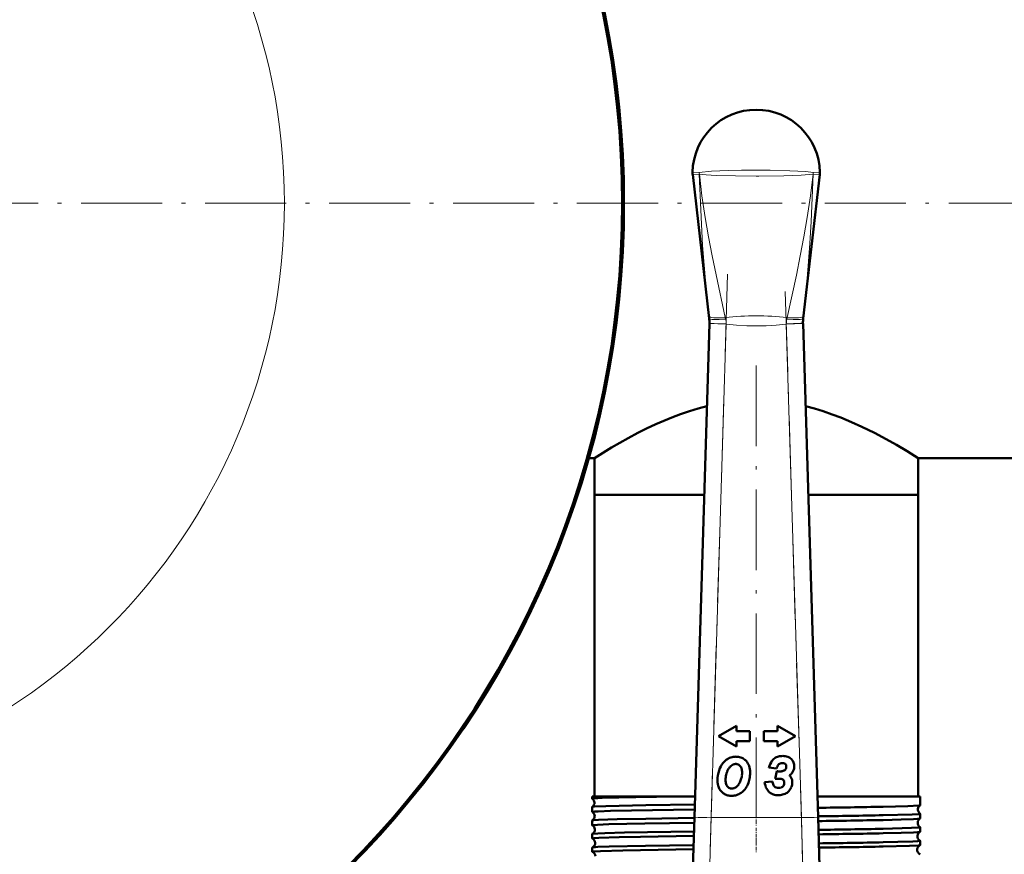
# Model space of a CAD drawing. Extents: x -1358 to 1757, y -1516 to 612.
# Tile 23 of 82: x 187 to 334, y -826 to -701. Entities that reach past the tile are written whole.
import ezdxf

# ---------------------------------------------------------------- set-up
doc = ezdxf.new("R2010")
doc.units = 0
doc.linetypes.add('DASHDOT', pattern=[18.5, 12, -3, 0.5, -3])

msp = doc.modelspace()

# ---------------------------------------------------------------- linework, layer by layer
at = {"color": 7, "lineweight": 50}
for p, q in [((287.31, -724.55), (289.78, -746.04)), ((306.27, -724.55), (303.8, -746.04)), ((289.78, -746.04), (289.78, -746.05)), ((303.8, -746.05), (303.8, -746.04)), ((287.56, -820.47), (289.81, -746.83)), ((289.81, -746.83), (289.81, -746.75)), ((303.77, -746.75), (303.78, -746.83)), ((303.78, -746.83), (306.03, -820.47)), ((271.8, -766.9), (272.64, -766.9)), ((272.64, -766.9), (272.64, -772.4)), ((320.94, -766.9), (416.79, -766.9)), ((320.94, -766.9), (320.94, -772.4)), ((272.64, -772.4), (289.03, -772.4)), ((272.64, -772.4), (272.64, -817.4)), ((272.64, -772.4), (289.03, -772.4)), ((304.56, -772.4), (315.51, -772.4)), ((304.56, -772.4), (320.94, -772.4)), ((315.51, -772.4), (320.94, -772.4)), ((320.94, -772.4), (320.94, -817.4)), ((293.83, -806.84), (291.14, -808.4)), ((293.83, -807.67), (293.83, -806.84)), ((295.83, -807.67), (293.83, -807.67)), ((295.83, -809.13), (295.83, -807.67)), ((299.95, -807.67), (297.95, -807.67)), ((297.95, -807.67), (297.95, -809.13)), ((299.95, -806.84), (299.95, -807.67)), ((302.64, -808.4), (299.95, -806.84)), ((291.14, -808.4), (293.83, -809.95)), ((293.83, -809.13), (295.83, -809.13)), ((293.83, -809.95), (293.83, -809.13)), ((297.95, -809.13), (299.95, -809.13)), ((299.95, -809.95), (302.64, -808.4)), ((299.95, -809.13), (299.95, -809.95)), ((298.68, -813.1), (299.83, -813.24)), ((299.87, -813.63), (299.64, -814.75)), ((300.23, -813.66), (300.13, -813.66)), ((301.14, -812.55), (301.17, -812.57)), ((299.21, -815.15), (298.05, -815.25)), ((300.98, -815.36), (300.98, -815.41)), ((272.33, -817.4), (285.06, -817.4)), ((272.33, -817.4), (272.33, -817.73)), ((272.33, -817.73), (272.34, -817.74)), ((285.06, -817.4), (287.65, -817.4)), ((305.93, -817.4), (315.74, -817.4)), ((315.74, -817.4), (321.25, -817.4)), ((321.25, -817.4), (321.25, -818.72)), ((272.34, -818.96), (272.33, -818.97)), ((272.33, -818.97), (272.33, -819.71)), ((321.25, -818.72), (321.25, -818.73)), ((272.33, -820.99), (272.33, -821.69)), ((287.07, -836.38), (287.56, -820.47)), ((306.03, -820.47), (306.51, -836.38)), ((321.25, -819.97), (321.25, -819.98)), ((321.25, -819.98), (321.25, -820.7)), ((321.25, -822), (321.25, -822.68)), ((272.33, -823.01), (272.33, -823.67)), ((321.25, -824.02), (321.25, -824.67)), ((272.33, -825.03), (272.33, -825.66))]:
    msp.add_line(p, q, dxfattribs=at)
at = {"color": 7, "lineweight": 18}
for p, q in [((288.32, -724.53), (288.31, -724.53)), ((305.27, -724.53), (305.27, -724.53)), ((289.78, -746.05), (289.74, -745.69)), ((292.17, -745.9), (292.22, -746.14)), ((301.36, -746.14), (301.41, -745.9)), ((303.84, -745.69), (303.8, -746.05)), ((292.31, -746.91), (289.81, -746.83)), ((292.31, -746.91), (290.06, -820.54)), ((292.3, -746.85), (292.31, -746.91)), ((301.28, -746.91), (303.78, -746.83)), ((301.28, -746.91), (301.28, -746.85)), ((303.53, -820.54), (301.28, -746.91)), ((287.56, -820.47), (290.06, -820.54)), ((290.06, -820.54), (289.57, -838.22)), ((290.06, -820.54), (303.53, -820.54)), ((303.53, -820.54), (306.03, -820.47)), ((304.01, -838.22), (303.53, -820.54))]:
    msp.add_line(p, q, dxfattribs=at)
at = {"color": 7, "linetype": 'DASHDOT', "lineweight": 18}
for p, q in [((-229.45, -728.85), (491.9, -728.85)), ((319.14, -728.85), (-45.56, -728.85)), ((292.53, -739.45), (289.83, -828)), ((303.75, -828), (301.05, -739.45)), ((296.79, -753.1), (296.79, -825.77))]:
    msp.add_line(p, q, dxfattribs=at)
at = {"color": 7, "linetype": 'DASHDOT', "lineweight": 18, "ltscale": 0.433284}
msp.add_line((305.46, -820.54), (288.13, -820.54), dxfattribs=at)
at = {"color": 7, "linetype": 'DASHDOT', "lineweight": 18, "ltscale": 0.04503}
msp.add_line((296.79, -820.05), (296.79, -821.85), dxfattribs=at)
at = {"color": 7, "linetype": 'DASHDOT', "lineweight": 18, "ltscale": 0.043887}
msp.add_line((296.79, -822.07), (296.79, -823.83), dxfattribs=at)
at = {"color": 7, "linetype": 'DASHDOT', "lineweight": 18, "ltscale": 0.042889}
msp.add_line((296.79, -824.1), (296.79, -825.81), dxfattribs=at)
at = {"color": 7, "lineweight": 18}
for points in [[(287.29, -724.22), (287.29, -724.22), (287.31, -724.21), (287.41, -724.21), (288.3, -724.25)], [(288.3, -724.25), (290.11, -724.08), (292.63, -723.97), (294.59, -723.93), (296.79, -723.91)], [(296.79, -723.91), (298.88, -723.92), (301.82, -724), (304.2, -724.14), (305.28, -724.25)], [(305.28, -724.25), (306.26, -724.21), (306.29, -724.22), (306.29, -724.22), (306.29, -724.22)], [(288.3, -724.53), (287.35, -724.55), (287.31, -724.55), (287.31, -724.55), (287.31, -724.55)], [(289.74, -745.69), (289.22, -740.43), (288.8, -735.16), (288.51, -729.85), (288.3, -724.53)], [(296.79, -724.8), (293.69, -724.77), (290.84, -724.7), (289.34, -724.62), (288.31, -724.53)], [(288.32, -724.53), (288.7, -727.76), (289.18, -730.99), (289.67, -733.86), (290.21, -736.71), (290.8, -739.56), (292.17, -745.9)], [(305.27, -724.53), (303.52, -724.66), (300.93, -724.75), (297.2, -724.8), (296.79, -724.8)], [(301.41, -745.9), (302.78, -739.57), (303.37, -736.72), (303.91, -733.87), (304.4, -731), (304.88, -727.77), (305.27, -724.53)], [(305.28, -724.53), (305.15, -728.07), (304.99, -731.6), (304.8, -734.89), (304.56, -738.18), (304.23, -741.94), (303.84, -745.69)], [(306.27, -724.55), (306.27, -724.55), (306.26, -724.55), (306.15, -724.55), (305.28, -724.53)], [(292.3, -746.85), (290.53, -746.79), (289.83, -746.76), (289.81, -746.75), (289.81, -746.75)], [(301.28, -746.91), (299.77, -747.05), (298.26, -747.14), (296.83, -747.17), (295.39, -747.15), (293.85, -747.05), (292.31, -746.91)], [(303.77, -746.75), (303.77, -746.75), (303.77, -746.75), (303.74, -746.76), (303.44, -746.77), (301.28, -746.85)]]:
    msp.add_lwpolyline(points, dxfattribs=at)
at = {"color": 7, "lineweight": 50}
for points in [[(272.64, -766.9), (275.19, -765.33), (277.67, -763.92), (279.13, -763.15), (280.43, -762.5), (281.82, -761.85), (284.2, -760.84), (285.49, -760.35), (286.83, -759.89), (288.12, -759.5), (289.43, -759.16)], [(304.15, -759.16), (305.49, -759.51), (306.8, -759.91), (308.14, -760.37), (309.44, -760.86), (311.03, -761.52), (312.55, -762.21), (314.45, -763.15), (316.18, -764.07), (317.7, -764.93), (319.3, -765.88), (320.94, -766.9)], [(285.06, -817.4), (278.83, -817.5), (273.81, -817.62), (272.58, -817.69), (272.36, -817.72), (272.34, -817.73), (272.33, -817.73), (272.33, -817.73), (272.33, -817.73)], [(287.59, -819.34), (278.19, -819.49), (275.03, -819.56), (273.19, -819.63), (272.64, -819.66), (272.37, -819.7), (272.34, -819.7), (272.34, -819.71), (272.33, -819.71), (272.33, -819.71)], [(287.61, -818.58), (280.33, -818.7), (274.33, -818.83), (272.61, -818.92), (272.38, -818.95), (272.35, -818.96), (272.34, -818.96)], [(321.25, -818.73), (321.24, -818.73), (321.21, -818.74), (321.04, -818.76), (319.43, -818.84), (315.74, -818.94)], [(287.55, -820.61), (280.31, -820.72), (276.04, -820.81), (273.25, -820.9), (272.53, -820.95), (272.37, -820.97), (272.34, -820.98)], [(321.25, -819.98), (321.25, -819.98), (321.25, -819.98), (321.24, -819.98), (321.23, -819.99), (321.08, -820.02), (320.05, -820.08), (315.74, -820.2)], [(321.24, -820.71), (321.23, -820.71), (321.18, -820.72), (320.86, -820.76), (320.28, -820.79), (318.42, -820.85), (315.74, -820.92)], [(287.53, -821.32), (280.19, -821.43), (274.78, -821.55), (273.12, -821.61), (272.42, -821.66), (272.34, -821.68), (272.33, -821.69), (272.33, -821.69), (272.33, -821.69)], [(287.49, -822.63), (277.13, -822.8), (274.18, -822.88), (273.18, -822.92), (272.46, -822.98), (272.36, -822.99), (272.34, -823)], [(321.25, -822), (321.25, -822), (321.25, -822), (321.25, -822.01), (321.23, -822.01), (321.1, -822.03), (319.98, -822.1), (315.74, -822.22)], [(321.24, -822.69), (321.23, -822.7), (321.18, -822.71), (320.85, -822.74), (320.27, -822.77), (318.42, -822.84), (315.74, -822.9)], [(287.47, -823.3), (279.53, -823.43), (276.34, -823.49), (273.32, -823.58), (272.61, -823.63), (272.36, -823.66), (272.34, -823.66), (272.34, -823.67), (272.33, -823.67), (272.33, -823.67)], [(321.25, -824.02), (321.25, -824.02), (321.25, -824.02), (321.25, -824.02), (321.24, -824.03), (321.21, -824.04), (320.86, -824.08), (320.18, -824.11), (317.93, -824.19), (315.74, -824.24)], [(287.41, -825.29), (276.87, -825.46), (273.57, -825.56), (272.65, -825.61), (272.42, -825.63), (272.34, -825.65), (272.33, -825.65), (272.33, -825.66), (272.33, -825.66)], [(287.43, -824.65), (280.25, -824.76), (274.85, -824.88), (273.17, -824.94), (272.45, -825), (272.36, -825.01), (272.34, -825.02)], [(321.24, -824.67), (321.2, -824.69), (321.01, -824.71), (319.68, -824.78), (315.74, -824.88)]]:
    msp.add_lwpolyline(points, dxfattribs=at)
msp.add_circle((136.79, -728.85), 140, dxfattribs=at)
at = {"color": 7, "lineweight": 18}
msp.add_circle((136.79, -728.85), 89.6, dxfattribs=at)
at = {"color": 7, "lineweight": 50}
for centre, radius, start, end in [((136.79, -728.85), 140.27, 270, 90), ((296.79, -724.4), 9.5, 90, 178.9168), ((296.79, -724.4), 9.5, 1.0875, 89.9999), ((289.79, -724.27), 2.5, 178.92, 186.5601), ((303.76, -724.26), 2.53, 353.4796, 1.0425), ((284.77, -746.6), 5.04, 358.2598, 6.283), ((308.81, -746.6), 5.04, 173.717, 181.7402), ((294.62, -814.59), 3.53, 140.9519, 162.0791), ((293.84, -813.96), 2.53, 122.3254, 140.9519), ((293.69, -813.73), 2.26, 102.7073, 122.3254), ((293.75, -813.97), 2.5, 96.047, 102.7073), ((293.79, -814.39), 2.93, 89.924, 96.047), ((293.79, -813.76), 2.29, 72.3526, 89.924), ((293.94, -813.3), 1.81, 52.3065, 72.3526), ((293.87, -813.38), 1.91, 46.7792, 52.3065), ((293.76, -813.5), 2.08, 41.5011, 46.7792), ((293.79, -813.47), 2.04, 18.1127, 41.5011), ((302.2, -814.14), 3.67, 146.3342, 163.6082), ((300.43, -812.95), 1.53, 124.7057, 146.3342), ((300.5, -813.06), 1.67, 114.6255, 124.7057), ((300.61, -813.29), 1.91, 105.2979, 114.6255), ((300.67, -813.51), 2.15, 97.0645, 105.2979), ((300.67, -813.37), 0.95, 103.1029, 109.5545), ((300.75, -814.22), 2.86, 90.021, 97.0645), ((300.66, -813.35), 0.929, 96.5352, 103.1029), ((300.67, -813.37), 0.948, 90.021, 96.5352), ((300.67, -813.85), 1.43, 82.8787, 90.021), ((300.75, -814.03), 2.67, 81.8925, 90.021), ((300.75, -813.21), 0.785, 73.6908, 82.8787), ((300.87, -813.25), 1.88, 72.0423, 81.8925), ((300.94, -813.02), 1.64, 60.6248, 72.0423), ((301.04, -812.85), 1.44, 48.3036, 60.6248), ((301.09, -812.79), 1.36, 25.2295, 48.3036), ((300.95, -812.85), 1.51, 3.5317, 25.2295), ((295.93, -815.02), 4.91, 162.0791, 179.924), ((295.19, -814.73), 2.93, 157.419, 166.8649), ((294.52, -814.45), 2.21, 146.6467, 157.419), ((294.52, -814.45), 2.2, 135.8813, 146.6467), ((293.91, -813.86), 1.35, 122.4893, 135.8813), ((293.77, -813.64), 1.09, 114.3724, 122.4893), ((293.74, -813.57), 1.02, 106.0127, 114.3724), ((293.74, -813.59), 1.03, 97.756, 106.0127), ((293.76, -813.72), 1.17, 89.924, 97.756), ((293.76, -813.52), 0.972, 83.8593, 89.924), ((293.78, -813.38), 0.825, 77.3748, 83.8593), ((293.79, -813.3), 0.742, 57.4405, 77.3748), ((293.68, -813.48), 0.96, 39.4887, 57.4405), ((293.65, -813.5), 0.996, 16.3019, 39.4887), ((292.51, -813.83), 2.18, 360, 16.3019), ((291.87, -813.83), 2.82, 351.515, 359.924), ((292.67, -813.84), 3.22, 0, 18.1127), ((291.13, -813.84), 4.75, 348.7848, 359.924), ((302.14, -813.98), 2.43, 145.8259, 162.3443), ((300.24, -811.64), 2.02, 259.4174, 265.8514), ((300.23, -811.75), 1.91, 265.8514, 267.1369), ((300.37, -812.78), 0.289, 115.7376, 145.8259), ((300.23, -810.92), 2.75, 270.0719, 276.0854), ((300.7, -813.47), 1.05, 109.5545, 115.7376), ((300.35, -812.1), 1.56, 276.0854, 283.9438), ((300.45, -812.49), 1.15, 283.9438, 294.0681), ((300.64, -812.93), 0.676, 294.0681, 306.6588), ((300.8, -813.01), 0.577, 62.1451, 73.6908), ((300.72, -813.03), 0.543, 306.6588, 325.9473), ((300.91, -812.82), 0.357, 49.1441, 62.1451), ((300.92, -812.8), 0.332, 18.3964, 42.5937), ((300.69, -813.02), 0.577, 325.9473, 344.8128), ((300.51, -812.94), 0.77, 0.021, 18.3964), ((300.55, -812.98), 0.73, 344.8128, 352.9701), ((300.23, -812.94), 1.04, 352.9701, 360), ((300.96, -812.97), 1.5, 310.4133, 327.4215), ((301, -812.99), 1.45, 327.4215, 344.995), ((300.56, -812.87), 1.91, 344.995, 1.7265), ((300.67, -812.87), 1.8, 1.7475, 3.5317), ((294.09, -815.01), 3.07, 180, 192.1342), ((295.08, -814.93), 2.86, 172.5105, 179.924), ((294.56, -814.93), 2.34, 180, 195.9233), ((297.27, -815.21), 5.07, 166.8649, 172.5105), ((292.28, -814.28), 2.3, 325.2851, 332.9844), ((291.71, -813.99), 2.94, 332.9844, 339.1418), ((291.32, -813.84), 3.36, 339.1418, 344.9445), ((291.04, -813.71), 3.67, 344.062, 351.515), ((291.7, -813.95), 4.18, 336.8653, 348.7848), ((300.8, -814.99), 2.76, 185.4221, 207.9918), ((300.67, -815.05), 1.46, 183.6997, 206.6644), ((299.89, -823.19), 8.44, 88.3873, 91.6778), ((300, -819.35), 4.6, 86.194, 88.3873), ((300.09, -817.96), 3.2, 83.1053, 86.194), ((300.32, -816.08), 1.31, 78.469, 83.1053), ((300.49, -815.26), 0.479, 58.618, 78.469), ((300.47, -815.29), 0.507, 39.1737, 58.618), ((300.54, -815.23), 0.418, 16.9753, 39.1737), ((300.12, -815.36), 0.854, 0.163, 16.9753), ((300.58, -812.52), 2.09, 304.4207, 310.4133), ((300.61, -815.37), 1.61, 36.8441, 44.3269), ((300.81, -815.22), 1.36, 16.8187, 36.8441), ((300.29, -815.29), 1.88, 338.2315, 360), ((300.69, -815.25), 1.48, 7.9721, 16.8187), ((300.39, -815.29), 1.79, 0.021, 7.9721), ((293.32, -815.18), 2.28, 192.1342, 206.4763), ((293.05, -815.31), 1.99, 206.4763, 223.0363), ((293, -815.36), 1.91, 223.0363, 239.9657), ((293.21, -815.31), 0.929, 195.9233, 238.2264), ((293.12, -815.45), 0.762, 238.2264, 257.9682), ((293.14, -815.36), 0.862, 257.9682, 264.1567), ((293.15, -815.2), 1.02, 264.1567, 269.924), ((293.15, -815.27), 0.947, 269.924, 276.3311), ((293.15, -815.23), 0.985, 276.3311, 282.6353), ((293.14, -815.19), 1.03, 282.6353, 288.6933), ((293.09, -815.04), 1.19, 288.6933, 294.3941), ((293.13, -815.13), 1.09, 294.3941, 306.5931), ((292.88, -814.79), 1.52, 306.5931, 317.1586), ((292.49, -814.43), 2.05, 317.1586, 325.2851), ((293.11, -814.77), 2.53, 304.1102, 321.6261), ((292.53, -814.31), 3.27, 321.6261, 336.8653), ((299.81, -815.51), 1.64, 207.9918, 232.1297), ((299.82, -815.49), 1.67, 232.1297, 253.5785), ((300.01, -815.38), 0.727, 206.6644, 228.0024), ((299.98, -815.42), 0.675, 228.0024, 251.5916), ((300.15, -814.9), 1.23, 251.5916, 270.021), ((300.15, -814.95), 1.17, 270.021, 279.3049), ((300.2, -815.28), 0.845, 279.3049, 289.9406), ((300.23, -815.35), 0.768, 289.9406, 301.3906), ((300.23, -815.34), 0.774, 301.3906, 312.8032), ((300.3, -815.42), 0.664, 312.8032, 335.9154), ((300.18, -815.37), 0.795, 335.9154, 357.275), ((300.47, -815.54), 1.6, 293.6304, 317.4422), ((300.14, -815.23), 2.05, 317.4422, 338.2315), ((271.91, -818.35), 0.743, 3.7214, 55.0316), ((271.91, -818.35), 0.744, 305.0164, 3.833), ((293.11, -815.18), 2.13, 239.9657, 247.6508), ((293.1, -815.2), 2.11, 247.6508, 255.3803), ((293.11, -815.14), 2.17, 255.3803, 262.8807), ((293.15, -814.88), 2.43, 262.8804, 269.9237), ((293.15, -814.97), 2.33, 269.924, 278.8623), ((293.15, -814.97), 2.33, 278.8623, 287.7982), ((293.11, -814.87), 2.44, 287.7982, 296.3172), ((292.92, -814.48), 2.88, 296.3172, 304.1102), ((300.11, -814.52), 2.69, 253.5785, 270.021), ((300.11, -813.86), 3.34, 270.021, 272.1494), ((300.12, -814.22), 2.98, 272.1494, 274.4101), ((300.17, -814.86), 2.34, 274.4101, 293.6304), ((272.34, -819.71), 0.00906, 192.2529, 248.0265), ((271.95, -820.35), 0.743, 3.7187, 58.1576), ((285.12, 789.79), 1609.02, 270.74303, 271.09068), ((321.66, -819.35), 0.744, 172.7338, 236.57), ((321.65, -819.35), 0.742, 123.375, 172.8545), ((272.34, -820.99), 0.00945, 112.0189, 167.7772), ((271.94, -820.35), 0.743, 301.8709, 3.8615), ((285.13, 751.8), 1572.3, 270.76132, 271.11569), ((285.17, 782.19), 1603.4, 270.74579, 271.09249), ((321.62, -821.35), 0.742, 120.3006, 172.87), ((321.62, -821.35), 0.743, 172.7121, 239.6357), ((321.24, -820.7), 0.0098, 289.8066, 346.2686), ((272.34, -821.69), 0.0106, 195.3321, 252.4338), ((271.98, -822.35), 0.742, 3.6938, 61.1753), ((271.98, -822.35), 0.742, 298.8606, 3.8746), ((285.3, 740.99), 1563.51, 270.76158, 271.11567), ((321.58, -823.35), 0.741, 117.3526, 172.8988), ((321.24, -822), 0.0102, 13.6686, 70.1709), ((321.24, -822.68), 0.0116, 285.5576, 342.9629), ((272.34, -823.01), 0.011, 107.7801, 164.8173), ((272.34, -823.67), 0.0127, 198.7319, 256.3304), ((272.02, -824.35), 0.741, 3.6634, 64.0841), ((285.29, 770.87), 1594.06, 270.74828, 271.09484), ((321.58, -823.35), 0.743, 172.6969, 242.572), ((321.24, -824.02), 0.0119, 16.8948, 74.3208), ((272.34, -825.03), 0.0132, 103.6255, 161.0246), ((272.35, -825.65), 0.0158, 202.882, 260.3359), ((272.02, -824.35), 0.742, 295.9765, 3.8979), ((272.05, -826.35), 0.74, 3.6304, 66.8494), ((285.38, 736.89), 1561.43, 270.76216, 271.11447), ((285.46, 756.72), 1581.89, 270.74999, 271.09702), ((321.55, -825.35), 0.74, 114.5024, 172.9409), ((321.55, -825.35), 0.742, 172.6733, 245.3932), ((321.24, -824.66), 0.0142, 281.5103, 339.0664), ((321.24, -826.04), 0.0145, 20.782, 78.3328)]:
    msp.add_arc(centre, radius, start, end, dxfattribs=at)
at = {"color": 7, "lineweight": 18}
for centre, radius, start, end in [((291.09, -724.31), 2.79, 178.6725, 184.495), ((291.09, -724.21), 2.8, 180.6934, 186.5398), ((302.49, -724.21), 2.8, 353.4602, 359.3066), ((302.5, -724.31), 2.79, 355.505, 1.3275), ((296.79, -789.05), 43.39, 83.889, 96.111), ((288.86, -746.89), 3.45, 0.5645, 12.4507), ((304.73, -746.89), 3.45, 167.5497, 179.4352)]:
    msp.add_arc(centre, radius, start, end, dxfattribs=at)
for centre, major_axis, ratio, start_param, end_param in [((292.23, -745.42), (2.49, 0.27), 0.191483, 3.147796, 4.669262), ((292.27, -745.77), (2.48, 0.27), 0.146033, 3.144533, 4.67951), ((301.32, -745.77), (2.48, -0.27), 0.146033, 4.745268, 6.280245), ((301.35, -745.42), (2.49, -0.27), 0.191483, 4.755516, 6.276982)]:
    msp.add_ellipse(centre, major_axis=major_axis, ratio=ratio, start_param=start_param, end_param=end_param, dxfattribs=at)

doc.saveas('drawing.dxf')
